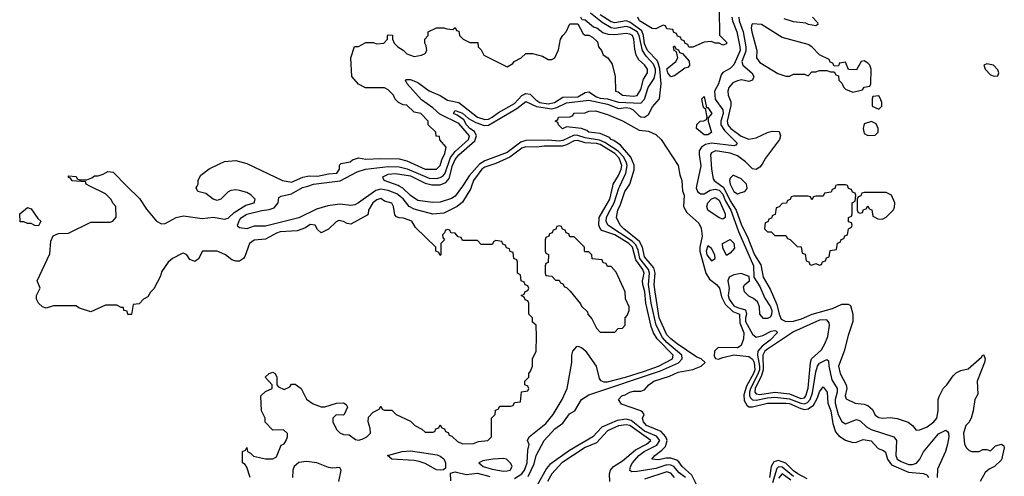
# Model space of a CAD drawing. Header units: inches. Extents: x 2710751 to 2829008, y 857003 to 965602.
# Tile 61 of 256: x 2738928 to 2744225, y 868437 to 870896. Entities that reach past the tile are written whole.
import ezdxf

# ---------------------------------------------------------------- set-up
doc = ezdxf.new("R2010")
doc.units = ezdxf.units.IN
doc.header["$MEASUREMENT"] = 0
for name, color, linetype in [('C7836', 7, 'Continuous'), ('C7837', 7, 'Continuous'), ('C7846', 7, 'Continuous'), ('C7847', 7, 'Continuous')]:
    doc.layers.add(name, color=color, linetype=linetype)

msp = doc.modelspace()

# ---------------------------------------------------------------- linework, layer by layer
at = {"layer": 'C7836', "color": 2, "elevation": 14}
for points in [[(2740000, 869645.1), (2739989.5, 869649.5), (2739910.6, 869649.4), (2739890, 869608.7), (2739870, 869593.2), (2739844.1, 869604.1), (2739828, 869630), (2739810, 869639), (2739802.8, 869637.2), (2739750, 869609.3), (2739726.8, 869590), (2739690, 869538), (2739684.7, 869515.3), (2739650, 869446), (2739631.6, 869428.4), (2739616.9, 869403.1), (2739594, 869390), (2739570, 869366), (2739538, 869362), (2739530, 869308), (2739509.1, 869309.1), (2739506, 869326), (2739488, 869330), (2739486, 869346), (2739474, 869346), (2739450, 869358), (2739390, 869358), (2739310, 869322), (2739250, 869342), (2739230, 869355.3), (2739110, 869355.3), (2739070, 869342), (2739050, 869348.7), (2739029.5, 869369.5), (2739019, 869390), (2739018, 869410), (2739038, 869450), (2739022, 869490), (2739090, 869634), (2739096.4, 869703.6), (2739107.3, 869732.7), (2739136.4, 869743.6), (2739190, 869746), (2739310, 869804.7), (2739414.6, 869805.4), (2739428.4, 869811.6), (2739447.3, 869832.7), (2739446, 869890), (2739430, 869906), (2739418, 869930), (2739390, 869958), (2739306, 870000)], [(2739505.1, 870000), (2739572.7, 869932.7), (2739610, 869876), (2739664.7, 869810), (2739690, 869796), (2739710, 869798), (2739770, 869831), (2739810, 869838.8), (2739910, 869825.3), (2739970, 869832.7), (2740000, 869827)], [(2740000, 869926), (2739990, 869922.7), (2739969.6, 869929.6), (2739930, 869959), (2739886, 869970), (2739878, 869990), (2739883, 870000)]]:
    msp.add_lwpolyline(points, dxfattribs=at)
msp.add_lwpolyline([(2739030, 869786), (2739010, 869788), (2738990, 869798), (2738970, 869798), (2738950, 869808), (2738930, 869808), (2738928, 869850), (2738970, 869884.7), (2738990, 869878), (2739024.7, 869824.7), (2739042, 869810)], close=True, dxfattribs=at)
at = {"layer": 'C7837', "color": 2, "elevation": 14}
for points in [[(2739883, 870000), (2739888, 870010), (2739888.4, 870031.6), (2739902, 870058), (2739947.3, 870092.7), (2740000, 870117.7)], [(2739306, 870000), (2739286, 870010), (2739282, 870022), (2739210, 870028), (2739202, 870042), (2739190, 870046), (2739190, 870054), (2739231.6, 870051.6), (2739238, 870038), (2739250, 870034), (2739290, 870034), (2739316.4, 870043.6), (2739330, 870054), (2739350, 870054), (2739376.4, 870063.6), (2739402, 870078), (2739430, 870074.8), (2739505.1, 870000)]]:
    msp.add_lwpolyline(points, dxfattribs=at)
at = {"layer": 'C7846', "color": 2}
for points, elevation in [([(2740000, 869827), (2740030, 869821.3), (2740050, 869826.7), (2740082.2, 869857.8), (2740143.7, 869896.3), (2740189, 869910), (2740195.1, 869930), (2740172.2, 869952.2), (2740150, 869964.5), (2740110, 869976.2), (2740090, 869979.5), (2740064.1, 869975.9), (2740050, 869969.2), (2740010.5, 869929.5), (2740000, 869926)], 14), ([(2741358.9, 870000), (2741354, 869986), (2741310, 869913), (2741281.6, 869890), (2741210, 869854.2), (2741150, 869848.2), (2741050, 869876.1), (2741023.5, 869890), (2740990.5, 869930.5), (2740957.4, 869957.4), (2740910, 869975.3), (2740870, 869983.7), (2740843.7, 869976.3), (2740750.9, 869909.1), (2740730, 869898.5), (2740710, 869895.1), (2740650, 869902), (2740586.1, 869893.9), (2740525.2, 869874.7), (2740430, 869828.5), (2740250, 869784.2), (2740190, 869783.7), (2740149.3, 869769.3), (2740110, 869774), (2740101.5, 869781.5), (2740099.3, 869790), (2740110, 869816.3), (2740122, 869830), (2740150, 869848), (2740230, 869868.7), (2740270, 869873.8), (2740296.6, 869883.4), (2740318.4, 869910), (2740322.7, 869937.3), (2740334, 869946), (2740390, 869958.3), (2740450, 869991.3), (2740477.5, 870000)], 10), ([(2741310.6, 870000), (2741270, 869945.1), (2741250, 869933.6), (2741190, 869912.7), (2741148.3, 869911.7), (2741070, 869921.6), (2741030, 869949.6), (2740988.8, 869988.8), (2740968.6, 870000)], 6), ([(2741590, 868425), (2741630, 868450.3), (2741644.4, 868470), (2741657.3, 868510), (2741662, 868578), (2741669, 868609), (2741659, 868630), (2741669.4, 868650), (2741759.1, 868720.9), (2741798.3, 868770), (2741846.6, 868850), (2741873.2, 868910), (2741899, 869050), (2741899, 869090), (2741904, 869110), (2741924.7, 869135.3), (2741930, 869138), (2741950, 869131), (2741970, 869114.8), (2742028.4, 869030), (2742044.5, 868964.5), (2742053.2, 868953.2), (2742070, 868945.4), (2742090, 868945.4), (2742186.6, 868970), (2742290, 869003.5), (2742363.6, 869030), (2742439.7, 869070), (2742442.6, 869090), (2742358.1, 869178.1), (2742338, 869210), (2742324.5, 869244.5), (2742296.8, 869370), (2742291.2, 869430), (2742279.4, 869470), (2742278, 869490), (2742287, 869530), (2742281, 869550), (2742242.8, 869602.8), (2742225, 869670), (2742204.2, 869690), (2742130, 869737.5), (2742060.4, 869760.4), (2742050.7, 869770.7), (2742043.5, 869790), (2742044.4, 869830), (2742102.8, 869930), (2742118.1, 870000)], 10), ([(2741664.1, 868435.9), (2741695.6, 868504.4), (2741706.6, 868550), (2741750, 868630.6), (2741807.3, 868692.7), (2741850, 868723), (2741886, 868774), (2741914, 868790), (2741950, 868850.6), (2741990, 868874.9), (2742374.4, 869005.6), (2742471.2, 869048.8), (2742492.4, 869070), (2742489.8, 869090), (2742410, 869158.3), (2742385.3, 869185.3), (2742351.3, 869250), (2742324.7, 869370), (2742309.9, 869470), (2742315.4, 869530), (2742310.6, 869550), (2742263.6, 869610), (2742254.4, 869654.4), (2742242.5, 869682.5), (2742222.6, 869702.6), (2742091.2, 869790), (2742083.5, 869810), (2742085.3, 869830), (2742093.3, 869850), (2742126.1, 869910), (2742151.2, 869988.8), (2742156.5, 870000)], 6), ([(2742583.8, 868363.8), (2742543.2, 868443.2), (2742491.5, 868490), (2742474.5, 868514.5), (2742463.3, 868523.3), (2742430, 868534.7), (2742405.3, 868534.7), (2742365.1, 868525.1), (2742329, 868530), (2742345.2, 868550), (2742382.7, 868577.3), (2742402, 868598), (2742411.3, 868630), (2742404.4, 868650), (2742378.3, 868678.3), (2742299.5, 868710), (2742283.7, 868730), (2742279, 868750), (2742288, 868770), (2742280.4, 868780.4), (2742269, 868789), (2742164.7, 868824.7), (2742148.7, 868850), (2742168, 868870), (2742185.1, 868874.9), (2742210, 868890.4), (2742230, 868895.5), (2742270, 868895.5), (2742290, 868902), (2742312.7, 868930), (2742339, 868950), (2742423.3, 868976.7), (2742470, 868997.1), (2742550, 869013), (2742593.2, 869030), (2742615.3, 869050), (2742594, 869070), (2742570, 869078.7), (2742465.1, 869150), (2742430, 869176.4), (2742410, 869198.7), (2742368.3, 869290), (2742345.7, 869430), (2742341.8, 869470), (2742346.3, 869530), (2742339.5, 869559.5), (2742290, 869619.5), (2742277.6, 869670), (2742261.9, 869701.9), (2742178, 869770), (2742158.7, 869790), (2742138, 869830), (2742145.4, 869870), (2742160.1, 869899.9), (2742183.5, 869970), (2742203.1, 870000)], 2), ([(2742492, 870000), (2742493.2, 869973.2), (2742502.8, 869950), (2742498.7, 869890), (2742517.5, 869857.5), (2742580.9, 869800.9), (2742593.7, 869773.7), (2742599.2, 869730), (2742587.1, 869670), (2742587.1, 869650), (2742619.6, 869530), (2742639.2, 869499.2), (2742677.1, 869470), (2742692.2, 869450), (2742702.8, 869402.8), (2742723.4, 869363.4), (2742764.8, 869324.8), (2742799.5, 869310), (2742802.7, 869262.7), (2742823.7, 869210), (2742822.4, 869177.6), (2742810, 869142), (2742790, 869128), (2742684.7, 869130), (2742664.9, 869110), (2742664, 869084), (2742670.9, 869070.9), (2742687.3, 869067.3), (2742710, 869077.3), (2742770, 869092), (2742850, 869083), (2742870, 869068.2), (2742878.2, 869050), (2742882, 869010), (2742876.1, 868990), (2742838.2, 868921.7), (2742824.3, 868875.7), (2742825.5, 868845.5), (2742839.4, 868819.4), (2742850, 868811.7), (2742870, 868811.2), (2742950, 868831.7), (2743050, 868830.8), (2743070, 868829.1), (2743130, 868802.2), (2743150, 868797.5), (2743170, 868799.7), (2743199, 868821), (2743219.8, 868860.2), (2743230, 868891.3), (2743250, 868918.8), (2743272.4, 868890), (2743274.9, 868830), (2743292, 868790), (2743301.4, 868721.4), (2743316.4, 868676.4), (2743334.2, 868654.2), (2743370, 868631.8), (2743410, 868619.5), (2743430, 868621.6), (2743465.4, 868634.6), (2743508.5, 868628.5), (2743546.4, 868586.4), (2743575.3, 868575.3), (2743586.4, 868566.4), (2743595.6, 868530), (2743618.4, 868498.4), (2743710, 868458.5), (2743790, 868453), (2743810, 868444), (2743817, 868430)], 2), ([(2742569.3, 870000), (2742567.2, 869990), (2742574, 869970), (2742590, 869957.4), (2742610, 869957.3), (2742643.2, 869976.8), (2742670, 869983.8), (2742690, 869978.2), (2742710, 869955.3), (2742722.9, 869922.9), (2742753.5, 869870), (2742795.1, 869755.1), (2742874.7, 869570), (2742877.3, 869510), (2742910, 869458.8), (2742936, 869396), (2742966.4, 869350), (2742973.6, 869330), (2742972.7, 869307.2), (2742965.5, 869294.5), (2742950, 869286), (2742930, 869286.6), (2742910, 869309.2), (2742907.8, 869350), (2742896.9, 869376.9), (2742875.1, 869395.1), (2742850, 869407.8), (2742827.3, 869430), (2742822.5, 869457.5), (2742829, 869470), (2742854, 869490), (2742852.5, 869512.5), (2742810, 869529.6), (2742770, 869521.1), (2742744.9, 869510), (2742737.6, 869490), (2742744.2, 869450), (2742738.5, 869410), (2742744.6, 869390), (2742770, 869355.8), (2742790, 869345.1), (2742833.2, 869333.2), (2742837.4, 869310), (2742831.6, 869290), (2742832.5, 869270), (2742870, 869202.4), (2742890, 869186.3), (2742925.3, 869194.7), (2742970, 869219.1), (2742990, 869222.8), (2742998.5, 869218.5), (2743002.8, 869210), (2742966, 869170), (2742921.5, 869138.5), (2742898.8, 869110), (2742897.3, 869090), (2742907.9, 869030), (2742906.9, 869010), (2742897.4, 868982.6), (2742860.1, 868910), (2742853.9, 868890), (2742854.2, 868870), (2742859.4, 868859.4), (2742870, 868848.4), (2742890, 868847.3), (2742950, 868860.1), (2742990, 868862.6), (2743070, 868854.8), (2743130, 868830.1), (2743150, 868826.9), (2743166, 868834), (2743179.9, 868850), (2743192.7, 868887.3), (2743210, 868998.8), (2743219.2, 869030), (2743230, 869046.7), (2743270, 869066), (2743278.5, 869058.5), (2743280.3, 869030), (2743296.4, 868956.4), (2743325.2, 868910), (2743326, 868890), (2743314, 868850), (2743315, 868830), (2743330.3, 868770), (2743350, 868732.7), (2743370, 868719.1), (2743430, 868743), (2743450, 868735.5), (2743483.4, 868703.4), (2743508.4, 868688.4), (2743630.3, 868650.3), (2743644.4, 868630), (2743641.7, 868550), (2743648.8, 868530), (2743670, 868516.5), (2743710, 868500.8), (2743730, 868500.3), (2743751.7, 868508.3), (2743769.7, 868530), (2743790, 868568), (2743870, 868664.9), (2743910, 868684.9), (2743918.7, 868678.7), (2743924.9, 868670), (2743926.4, 868650), (2743919.7, 868610), (2743908.3, 868570), (2743865.3, 868474.7), (2743863.2, 868430)], 6), ([(2742705.2, 870000), (2742713.8, 869993.8), (2742750, 869920.8), (2742782.2, 869870), (2742811.1, 869790), (2742842, 869730), (2742881.2, 869630), (2742915.8, 869575.8), (2742927.3, 869510), (2742964.4, 869444.4), (2743001.3, 869361.3), (2743012.8, 869310), (2743023.7, 869283.7), (2743050, 869270.2), (2743090, 869273), (2743134.5, 869285.5), (2743190.4, 869310.4), (2743299.7, 869340.3), (2743350, 869364), (2743384.7, 869364.7), (2743396.9, 869356.9), (2743410.7, 869310.7), (2743410.5, 869270.5), (2743384.2, 869195.8), (2743363.6, 869110), (2743333.1, 869030), (2743341.1, 868990), (2743374.4, 868930), (2743378.4, 868910), (2743368.7, 868870), (2743374, 868854), (2743422, 868830), (2743470, 868826), (2743490, 868819.1), (2743516.1, 868796.1), (2743530, 868766), (2743550, 868754), (2743570, 868750.7), (2743610, 868754), (2743648.1, 868748.1), (2743708.1, 868728.1), (2743730.7, 868710.7), (2743750, 868684.7), (2743770, 868686.8), (2743810, 868704), (2743846, 868730), (2743862, 868750), (2743869.4, 868789.4), (2743869.3, 868850), (2743873.6, 868866.4), (2743895.3, 868910), (2743915.3, 868930), (2743950, 868978), (2743966.3, 868993.7), (2743990, 869006), (2744030, 869016), (2744102, 869078), (2744110, 869091.3), (2744114, 869090), (2744122, 869070), (2744118.8, 869050), (2744079.1, 868950), (2744081.4, 868878.6), (2744066.8, 868850), (2744058, 868790), (2744046, 868750), (2744034, 868726), (2744018, 868710), (2744004.7, 868670), (2744011.3, 868610), (2744022, 868590), (2744036, 868576), (2744050, 868571), (2744090, 868571.3), (2744110, 868582), (2744130, 868582), (2744150, 868574), (2744178, 868602), (2744209.4, 868610.6), (2744222, 868602), (2744224.7, 868590), (2744210, 868526), (2744172, 868490), (2744144, 868476), (2744122.5, 868457.5), (2744094, 868410)], 10), ([(2742755.5, 870000), (2742770, 869970.8), (2742790, 869958), (2742810, 869964.7), (2742828.9, 869971.1), (2742838, 869982), (2742842, 869990), (2742839.6, 870000)], 14), ([(2743317.3, 870000), (2743312.7, 869987.3), (2743298, 869982), (2743292.7, 869967.3), (2743258, 869962), (2743250, 869946), (2743210, 869946), (2743198, 869942), (2743190, 869926), (2743182, 869942), (2743170, 869946), (2743090, 869946), (2743078, 869942), (2743072.7, 869927.3), (2743058, 869922), (2743052.7, 869907.3), (2743030, 869906), (2743012.7, 869887.3), (2742998, 869882), (2742992.7, 869847.3), (2742978, 869842), (2742972.7, 869827.3), (2742958, 869822), (2742952.7, 869807.3), (2742938, 869802), (2742934, 869770), (2742950, 869754), (2742970, 869754), (2742990, 869734), (2743050, 869734), (2743058, 869718), (2743072.7, 869712.7), (2743110, 869674), (2743132.7, 869672.7), (2743138, 869638), (2743152.7, 869632.7), (2743158, 869598), (2743172.7, 869592.7), (2743178, 869578), (2743190, 869574), (2743210, 869582), (2743230, 869574), (2743242, 869578), (2743247.3, 869592.7), (2743262, 869598), (2743267.3, 869612.7), (2743282, 869618), (2743287.3, 869652.7), (2743322, 869658), (2743327.3, 869692.7), (2743342, 869698), (2743347.3, 869712.7), (2743362, 869718), (2743367.3, 869732.7), (2743382, 869738), (2743386, 869770), (2743402, 869778), (2743406, 869790), (2743402, 869802), (2743387.3, 869807.3), (2743386, 869830), (2743402, 869838), (2743406, 869850), (2743406, 869910), (2743422, 869918), (2743426, 869950), (2743422, 869962), (2743407.3, 869967.3), (2743402, 869982), (2743387.3, 869987.3), (2743382.7, 870000)], 14), ([(2740168, 868430), (2740150, 868486), (2740140.4, 868500.4), (2740126, 868510), (2740126, 868570), (2740142, 868578), (2740150, 868592), (2740154, 868570), (2740170, 868562), (2740186, 868546), (2740250, 868531), (2740290, 868531.3), (2740310, 868542), (2740335.3, 868604.7), (2740350, 868612), (2740362, 868630), (2740368.7, 868650), (2740368, 868668), (2740347.3, 868687.3), (2740290, 868686), (2740249, 868729), (2740248, 868750), (2740228, 868790), (2740226, 868870), (2740250, 868894), (2740286, 868910), (2740286, 868930), (2740248, 868970), (2740270, 868991.3), (2740290, 868998), (2740302, 868990), (2740312, 868970), (2740312, 868930), (2740319.6, 868919.6), (2740350, 868904.7), (2740380.4, 868919.6), (2740390, 868934), (2740410, 868934), (2740442, 868910), (2740471.6, 868851.6), (2740507.1, 868827.1), (2740550, 868811.3), (2740570, 868811.3), (2740631.6, 868831.6), (2740670, 868832), (2740683.6, 868823.6), (2740692, 868810), (2740674, 868770), (2740670, 868766), (2740630, 868768), (2740612, 868750), (2740612, 868730), (2740632, 868690), (2740650, 868672), (2740670, 868662), (2740699.6, 868659.6), (2740735.3, 868635.3), (2740750, 868631), (2740770, 868637.3), (2740795.3, 868650), (2740815.3, 868670), (2740813.6, 868693.6), (2740802, 868730), (2740804, 868756), (2740830, 868782), (2740862, 868798), (2740870, 868814), (2740878, 868798), (2740890, 868794), (2740930, 868794), (2740954, 868770), (2741030, 868734), (2741054, 868710), (2741091.6, 868691.6), (2741110, 868674), (2741150, 868674), (2741162, 868678), (2741167.3, 868692.7), (2741182, 868698), (2741190, 868714), (2741198, 868698), (2741212.7, 868692.7), (2741218, 868678), (2741232.7, 868672.7), (2741238, 868658), (2741252.7, 868652.7), (2741283.6, 868623.6), (2741310, 868612), (2741370, 868614), (2741396.4, 868623.6), (2741446, 868630), (2741466, 868650), (2741466, 868750), (2741486, 868770), (2741487.3, 868792.7), (2741502, 868798), (2741510, 868814), (2741570, 868814), (2741582, 868818), (2741590, 868834), (2741622, 868838), (2741627.3, 868892.7), (2741662, 868898), (2741666, 868910), (2741662, 868922), (2741646, 868930), (2741646, 868950), (2741666, 868970), (2741666, 868990), (2741676.4, 869003.6), (2741686, 869030), (2741686, 869070), (2741706, 869110), (2741708, 869190), (2741706, 869250), (2741687.3, 869267.3), (2741686, 869290), (2741666, 869310), (2741666, 869370), (2741662, 869382), (2741647.3, 869387.3), (2741642, 869402), (2741626, 869410), (2741642, 869418), (2741647.3, 869432.7), (2741662, 869438), (2741666, 869450), (2741662, 869462), (2741647.3, 869467.3), (2741642, 869482), (2741626, 869490), (2741622, 869522), (2741606, 869530), (2741606, 869590), (2741602, 869602), (2741586, 869610), (2741582, 869642), (2741567.3, 869647.3), (2741562, 869662), (2741547.3, 869667.3), (2741542, 869682), (2741527.3, 869687.3), (2741522, 869702), (2741490, 869706), (2741478, 869702), (2741470, 869686), (2741410, 869686), (2741390, 869706), (2741310, 869706), (2741302, 869722), (2741287.3, 869727.3), (2741270, 869746), (2741247.3, 869747.3), (2741242, 869762), (2741230, 869766), (2741218, 869762), (2741212.7, 869747.3), (2741202, 869738), (2741203.6, 869723.6), (2741214, 869710), (2741194, 869690), (2741194, 869630), (2741190, 869626), (2741182, 869642), (2741166, 869650), (2741166, 869670), (2741056.4, 869776.4), (2741038, 869810), (2740992.7, 869827.3), (2740970, 869828), (2740954.6, 869834.6), (2740945.2, 869845.2), (2740939, 869890), (2740930, 869908), (2740890, 869919), (2740870, 869932), (2740850, 869925.2), (2740828, 869910), (2740804.7, 869870), (2740802, 869850), (2740796.9, 869843.1), (2740710, 869795.3), (2740690, 869798), (2740670, 869808.7), (2740645.4, 869814.6), (2740630, 869808), (2740590, 869768), (2740550, 869748), (2740530, 869766), (2740518, 869790), (2740490, 869792.7), (2740465.2, 869774.8), (2740421.4, 869758.6), (2740330, 869752.8), (2740310, 869747), (2740250, 869714), (2740190, 869709.3), (2740164, 869690), (2740139.8, 869620.2), (2740131.1, 869608.9), (2740110, 869595.3), (2740090, 869595.3), (2740070, 869602), (2740035.3, 869630), (2740000, 869645.1)], 14), ([(2742510.4, 868430.4), (2742475.1, 868455.1), (2742446.3, 868490), (2742430, 868497.8), (2742410, 868498), (2742350, 868479), (2742250, 868463), (2742221.5, 868461.5), (2742210, 868468), (2742214.5, 868490), (2742224.7, 868510), (2742259.1, 868550), (2742286.6, 868570), (2742355.1, 868604.9), (2742370.8, 868630), (2742353.8, 868653.8), (2742290, 868680.2), (2742217.6, 868737.6), (2742190, 868745.4), (2742141.9, 868738.1), (2742058.7, 868701.3), (2742011.8, 868650), (2741884.8, 868575.2), (2741780.2, 868499.8), (2741761.3, 868478.7), (2741710, 868385.2)], 6), ([(2742102.7, 868410), (2742100.9, 868450), (2742106, 868470), (2742122.7, 868490), (2742170, 868521.1), (2742240.2, 868579.8), (2742300.7, 868610), (2742322.4, 868630), (2742210, 868709.8), (2742190, 868714.6), (2742150, 868708.7), (2742090, 868682.2), (2742030, 868618.2), (2741970, 868591.5), (2741844.9, 868510), (2741791.3, 868450), (2741766.5, 868410)], 10), ([(2740644, 868410), (2740658, 868470), (2740650, 868484), (2740610, 868481.2), (2740590, 868485.2), (2740526, 868510), (2740470, 868516.2), (2740430, 868512), (2740404.9, 868490), (2740397.3, 868470), (2740394.8, 868430)], 14), ([(2743164.3, 868424.2), (2743113.3, 868450), (2743090, 868467.1), (2743048.7, 868508.7), (2743010, 868522), (2742985.7, 868514.3), (2742970.8, 868489.2), (2742961.1, 868430)], 2), ([(2741247.6, 868412.4), (2741246, 868454), (2741270, 868461.6), (2741330, 868447), (2741390, 868453.8), (2741456.3, 868436.3)], 10), ([(2742451.2, 868431.2), (2742430, 868454), (2742410, 868461.7), (2742290, 868421.3)], 10), ([(2743090, 868435.4), (2743030, 868486), (2743010, 868487.8), (2743001.2, 868478.8), (2742977.2, 868402.8)], 6), ([(2743076.4, 868416.4), (2743030, 868450.8), (2743010, 868427.6)], 10)]:
    msp.add_lwpolyline(points, dxfattribs=dict(at, elevation=elevation))
for points, elevation in [([(2742710, 869820.9), (2742690, 869829.5), (2742629.3, 869870), (2742623.7, 869890), (2742629.4, 869910), (2742650, 869930.3), (2742670, 869938.4), (2742690, 869924), (2742723.8, 869850), (2742722.8, 869830)], 2), ([(2743590, 869966), (2743470, 869966), (2743458, 869962), (2743452.7, 869947.3), (2743438, 869942), (2743434, 869930), (2743434, 869870), (2743438, 869858), (2743450, 869854), (2743462, 869858), (2743467.3, 869872.7), (2743482, 869878), (2743490, 869894), (2743498, 869878), (2743511.6, 869871.6), (2743518, 869838), (2743543.6, 869823.6), (2743570, 869822), (2743588.4, 869831.6), (2743628.4, 869871.6), (2743634.6, 869885.4), (2743635.3, 869910), (2743618, 869950)], 14), ([(2741830, 869786), (2741818, 869782), (2741812.7, 869767.3), (2741798, 869762), (2741792.7, 869747.3), (2741778, 869742), (2741774, 869730), (2741758, 869722), (2741754, 869710), (2741754, 869650), (2741758, 869638), (2741772, 869632), (2741771.6, 869588.4), (2741758, 869582), (2741754, 869570), (2741754, 869530), (2741758, 869518), (2741790, 869514), (2741810, 869494), (2741830, 869494), (2741838, 869478), (2741850, 869474), (2741858, 869458), (2741870, 869454), (2741890, 869434), (2741945.4, 869365.4), (2741950, 869354), (2741982, 869322), (2741984.7, 869310), (2742005.4, 869285.4), (2742030, 869234), (2742050, 869214), (2742130, 869214), (2742147.3, 869232.7), (2742170, 869234), (2742186, 869250), (2742186, 869290), (2742196.4, 869303.6), (2742206, 869330), (2742206, 869350), (2742187.3, 869392.7), (2742186, 869430), (2742136.4, 869536.4), (2742110, 869566), (2742090, 869566), (2742082, 869582), (2742067.3, 869587.3), (2742062, 869602), (2742007.3, 869607.3), (2742006, 869630), (2741990, 869646), (2741970, 869646), (2741966, 869650), (2741966, 869670), (2741910, 869726), (2741887.3, 869727.3), (2741882, 869742), (2741867.3, 869747.3), (2741862, 869762), (2741847.3, 869767.3), (2741842, 869782)], 14), ([(2742630, 869677.6), (2742620.7, 869650), (2742625, 869630), (2742650, 869596.4), (2742669.4, 869610), (2742666.9, 869630), (2742650, 869664.2)], 6), ([(2742730, 869626), (2742710, 869668), (2742709, 869690), (2742750, 869712), (2742770, 869692), (2742774, 869666), (2742750, 869638)], 2), ([(2743270, 869279), (2743230, 869277), (2743090, 869215.3), (2742950, 869120.8), (2742937.3, 869110), (2742925.9, 869090), (2742927.5, 869010), (2742919.3, 868980.7), (2742884.8, 868910), (2742883.5, 868890), (2742890, 868880.9), (2742910, 868878), (2742990, 868890.2), (2743070, 868881.8), (2743130, 868856.9), (2743150, 868860.3), (2743157.4, 868870), (2743170, 868910.8), (2743182.7, 869050), (2743188.2, 869070), (2743241.7, 869118.3), (2743259.8, 869150), (2743274.8, 869190), (2743284.5, 869250), (2743282.7, 869262.7)], 10), ([(2741190, 868469.3), (2741170, 868472.3), (2741110, 868506), (2741076.6, 868516.6), (2741050, 868522), (2740929.3, 868529.3), (2740906, 868550), (2740986, 868570), (2741030, 868573.7), (2741173.2, 868553.2), (2741190, 868546.4), (2741210.2, 868530.3), (2741218.4, 868510), (2741218.5, 868481.5), (2741207.5, 868472.5)], 10), ([(2741530, 868533.2), (2741474, 868530), (2741419.8, 868520.2), (2741398, 868510), (2741421, 868490), (2741470, 868474.8), (2741530, 868464), (2741550, 868466.8), (2741566, 868470), (2741578, 868490), (2741570, 868506), (2741546, 868530)], 14)]:
    msp.add_lwpolyline(points, close=True, dxfattribs=dict(at, elevation=elevation))
at = {"layer": 'C7847', "color": 2}
for points, elevation in [([(2742690.7, 870949.3), (2742692.7, 870812.7), (2742730, 870774), (2742730, 870766), (2742710, 870758), (2742690, 870768.7), (2742669.1, 870769.1), (2742650, 870778), (2742610, 870775.3), (2742550, 870748), (2742527.3, 870747.3), (2742522, 870762), (2742507.3, 870767.3), (2742502, 870782), (2742487.3, 870787.3), (2742482, 870802), (2742467.3, 870807.3), (2742462, 870822), (2742447.3, 870827.3), (2742442, 870842), (2742410, 870846), (2742402, 870862), (2742390, 870866), (2742350, 870846), (2742330, 870848), (2742262.7, 870890), (2742253.2, 870910)], 2), ([(2740000, 870117.7), (2740030, 870132), (2740090, 870138), (2740150, 870121), (2740342, 870030), (2740390, 870020.7), (2740451.5, 870048.5), (2740486, 870054), (2740530, 870052.7), (2740590, 870066.4), (2740634, 870070), (2740648.7, 870090), (2740648, 870112), (2740658, 870122), (2740706, 870130), (2740719, 870141), (2740750, 870152), (2740790, 870144.9), (2740871.4, 870148.6), (2740970, 870146.4), (2741010, 870136.3), (2741110, 870090.8), (2741170, 870091), (2741190, 870111.3), (2741198.3, 870141.7), (2741214.5, 870174.5), (2741222, 870210), (2741188.4, 870248.4), (2741186, 870266), (2741168.9, 870268.9), (2741166, 870290), (2741126, 870330), (2741126, 870350), (2741086, 870390), (2741050, 870398), (2741010, 870435.3), (2740990, 870438), (2740966, 870450), (2740947.3, 870467.3), (2740938, 870490), (2740910, 870518), (2740890, 870528), (2740788.4, 870528.4), (2740750, 870548), (2740715.3, 870590), (2740708.7, 870690), (2740728.9, 870751.1), (2740750, 870752), (2740790, 870772), (2740830, 870772), (2740850, 870766), (2740886, 870770), (2740906, 870790), (2740906, 870810), (2740910, 870814), (2740932.7, 870812.7), (2740934, 870790), (2740942, 870770), (2740962, 870750), (2740991.3, 870731.3), (2741010, 870712), (2741050, 870698), (2741090, 870704.7), (2741110, 870714), (2741118, 870730), (2741115.3, 870755.3), (2741108, 870770), (2741108, 870790), (2741126, 870810), (2741126, 870830), (2741170, 870851.3), (2741210, 870852), (2741225.4, 870845.4), (2741258, 870842), (2741270, 870854), (2741278, 870838), (2741290, 870834), (2741294, 870810), (2741314, 870790), (2741350, 870772), (2741392, 870772), (2741394, 870750), (2741410, 870734), (2741425.4, 870705.4), (2741550, 870642), (2741580.4, 870659.6), (2741588.7, 870671.3), (2741626, 870690), (2741650, 870714), (2741687.3, 870712.7), (2741739.6, 870699.6), (2741770, 870682), (2741790, 870682), (2741806, 870690), (2741827.3, 870732.7), (2741838, 870790), (2741849, 870811), (2741868, 870830), (2741887.3, 870872.7), (2741930, 870874), (2741959.6, 870819.6), (2741970, 870812), (2741990, 870812), (2742010, 870802), (2742036, 870776), (2742042, 870750), (2742058, 870730), (2742066.4, 870706.4), (2742092, 870690), (2742115.3, 870655.3), (2742132, 870590), (2742134, 870510), (2742147.7, 870507.7), (2742170, 870488.9), (2742230, 870484), (2742250, 870487), (2742270, 870518.8), (2742283.9, 870576.1), (2742305.2, 870610), (2742305.2, 870630), (2742290, 870652.3), (2742258.6, 870678.6), (2742244.8, 870704.8), (2742236.3, 870736.3), (2742232, 870790), (2742223.7, 870810), (2742210, 870818), (2742190, 870821.6), (2742130, 870813.1), (2742095.6, 870815.6), (2742064.1, 870824.1), (2742033.2, 870850), (2742014.8, 870854.8), (2741970, 870892.7), (2741954.6, 870894.6), (2741946, 870910)], 14), ([(2740477.5, 870000), (2740509.2, 870010), (2740651.3, 870028.7), (2740744.2, 870075.8), (2740789, 870091), (2740910, 870104.8), (2740970, 870102.7), (2741013, 870093), (2741130, 870041.7), (2741170, 870040.6), (2741190, 870045.2), (2741205.3, 870054.7), (2741216.8, 870070), (2741246, 870154), (2741270, 870186.4), (2741343.1, 870250), (2741348.6, 870270), (2741290, 870335.9), (2741187.5, 870387.5), (2741150, 870421.4), (2741090, 870464.4), (2741012.3, 870550), (2741004, 870570), (2741007.2, 870572.8), (2741030, 870573.1), (2741070, 870557.4), (2741130, 870511.6), (2741190, 870486.5), (2741230, 870462.8), (2741290, 870449.2), (2741390, 870371.2), (2741430, 870358.5), (2741450, 870360.2), (2741469.7, 870370), (2741504, 870396), (2741590, 870443.8), (2741630, 870486.7), (2741650, 870497.3), (2741674.2, 870494.2), (2741703.7, 870463.7), (2741726.4, 870450), (2741770, 870442.3), (2741804.2, 870450), (2741850, 870478.6), (2741930, 870480.6), (2741970, 870504), (2741990, 870506.5), (2742030, 870481), (2742050, 870473.5), (2742090.1, 870470.1), (2742150, 870451.8), (2742270, 870445.5), (2742290, 870468.2), (2742308.7, 870531.3), (2742341.7, 870578.3), (2742349, 870611), (2742347.7, 870630), (2742336.9, 870656.9), (2742298.7, 870698.7), (2742278, 870730), (2742261.1, 870810), (2742250.5, 870830), (2742210, 870854.2), (2742190, 870859.2), (2742130, 870848.4), (2742110, 870852.1), (2742060.5, 870880.5), (2741998.4, 870930)], 10), ([(2740968.6, 870000), (2740963.1, 870003.1), (2740888, 870030), (2740883.1, 870043.1), (2740882, 870050), (2740910, 870063), (2740950, 870068), (2741030, 870054.5), (2741110, 870015.2), (2741145.9, 870005.9), (2741190, 870007.2), (2741220.6, 870019.4), (2741239.1, 870040.9), (2741257.1, 870110), (2741270, 870142), (2741290, 870167.6), (2741376.7, 870243.3), (2741385.3, 870270), (2741374.4, 870294.4), (2741349.8, 870310), (2741331.1, 870330), (2741317, 870357), (2741281.7, 870381.7), (2741260.9, 870390), (2741270, 870406), (2741310, 870392.6), (2741343, 870363), (2741381.3, 870341.3), (2741426.5, 870326.5), (2741450, 870327.1), (2741602.2, 870417.8), (2741650, 870455.5), (2741708.2, 870428.3), (2741790, 870415.5), (2741817, 870423), (2741870, 870448.4), (2741990, 870461.8), (2742090, 870441.4), (2742150, 870418.2), (2742190, 870422), (2742210, 870419), (2742228, 870410), (2742259.2, 870379.2), (2742270, 870372.7), (2742290, 870370.5), (2742310, 870385.5), (2742332.9, 870427.1), (2742369.3, 870470), (2742378.8, 870550), (2742371.2, 870631.2), (2742363.4, 870663.4), (2742356.4, 870676.4), (2742304.9, 870730), (2742290, 870765.1), (2742284.6, 870810), (2742274.8, 870834.8), (2742210, 870882.3), (2742190, 870889), (2742130, 870878.9), (2742110, 870884.4), (2742050, 870922.5)], 6), ([(2742758.8, 870910), (2742762.6, 870890), (2742786.2, 870830), (2742802.7, 870750), (2742803, 870730), (2742770, 870653.3), (2742750, 870633.3), (2742710, 870611.8), (2742701.2, 870598.8), (2742686.7, 870550), (2742666.5, 870510), (2742670, 870467.7), (2742711.1, 870410), (2742712.6, 870390), (2742700.2, 870350), (2742700.6, 870330), (2742719.5, 870299.5), (2742787.3, 870230), (2742779.9, 870220.1), (2742770, 870217), (2742650, 870230.7), (2742616.7, 870223.3), (2742594.9, 870210), (2742583.8, 870190), (2742582.4, 870170), (2742591.8, 870108.2), (2742569.3, 870000)], 6), ([(2742797.3, 870910), (2742798.4, 870890), (2742819, 870830), (2742835, 870750), (2742833.4, 870726.6), (2742813.1, 870670), (2742818.4, 870650), (2742867.3, 870610), (2742878, 870590), (2742870, 870569.3), (2742850, 870562.9), (2742811.4, 870571.4), (2742790, 870565.7), (2742765, 870555), (2742743.6, 870530), (2742738, 870510), (2742739.5, 870490), (2742752.8, 870452.8), (2742752.9, 870432.9), (2742733.2, 870350), (2742736.5, 870330), (2742753.1, 870310), (2742810, 870269.1), (2742850, 870252.4), (2742890, 870259), (2742950, 870288.2), (2742975.5, 870295.5), (2743013.2, 870293.2), (2743021, 870270), (2743014.8, 870250), (2742940.7, 870150), (2742922.5, 870117.5), (2742910, 870102), (2742890, 870089.2), (2742870, 870093.2), (2742832.3, 870130), (2742790, 870161.7), (2742750, 870177.4), (2742670.4, 870189.6), (2742650, 870179.3), (2742644.9, 870170), (2742650.3, 870090), (2742659, 870039), (2742663, 870030), (2742705.2, 870000)], 10), ([(2743192, 870910), (2743219.6, 870879.6), (2743222, 870870), (2743210, 870862), (2743171, 870869), (2743156.5, 870876.5), (2743090, 870883.7), (2743041, 870901)], 10), ([(2742203.1, 870000), (2742209.8, 870010.2), (2742232.9, 870087.1), (2742232.9, 870112.9), (2742216.1, 870156.1), (2742159.8, 870219.8), (2742124.6, 870244.6), (2742109.5, 870250), (2742101.5, 870261.5), (2742050, 870283.6), (2741989.2, 870290), (2741979.6, 870299.6), (2741949.7, 870309.7), (2741870, 870318), (2741848.7, 870308.7), (2741826, 870330), (2741822, 870342), (2741808, 870350), (2741822, 870358), (2741826, 870370), (2741887.3, 870372.7), (2741902, 870378), (2741910, 870392), (2741970, 870394.8), (2741990, 870402.8), (2742025.4, 870405.4), (2742090, 870384.7), (2742170.2, 870350.3), (2742261.3, 870301.3), (2742310, 870294.9), (2742350, 870277.6), (2742378.7, 870250), (2742470.8, 870110), (2742479.6, 870059.6), (2742490.6, 870030.6), (2742492, 870000)], 2), ([(2742156.5, 870000), (2742189.1, 870070), (2742196.5, 870110), (2742191.3, 870130), (2742176.5, 870156.5), (2742147.7, 870187.7), (2742075.2, 870235.2), (2742046.4, 870246.4), (2741970, 870259.2), (2741930, 870272.7), (2741910, 870273.4), (2741850, 870245.6), (2741830, 870242.3), (2741770, 870246.2), (2741650, 870244.6), (2741623.8, 870236.2), (2741550, 870180.7), (2741430, 870135.3), (2741401.6, 870118.4), (2741345.1, 870054.9), (2741318, 870010), (2741310.6, 870000)], 6), ([(2742118.1, 870000), (2742120.3, 870010), (2742150, 870056.5), (2742164.2, 870090), (2742166.5, 870110), (2742152.7, 870150), (2742130, 870175.7), (2742050, 870223), (2742030, 870229.1), (2741970, 870233.1), (2741930, 870245.3), (2741910, 870244.1), (2741870, 870221.4), (2741845.7, 870214.3), (2741750, 870214), (2741710, 870208.6), (2741650, 870210.7), (2741630, 870203.1), (2741565.5, 870154.5), (2741490, 870121.6), (2741430, 870102.3), (2741413.6, 870090), (2741369.6, 870030.4), (2741358.9, 870000)], 10), ([(2742839.6, 870000), (2742837.2, 870010), (2742810, 870038), (2742770, 870057.2), (2742764, 870056), (2742750, 870042), (2742746, 870030), (2742750.6, 870010), (2742755.5, 870000)], 14), ([(2743382.7, 870000), (2743382, 870002), (2743370, 870006), (2743330, 870006), (2743318, 870002), (2743317.3, 870000)], 14)]:
    msp.add_lwpolyline(points, dxfattribs=dict(at, elevation=elevation))
for points, elevation in [([(2742870, 870873.2), (2742866, 870870), (2742863, 870850), (2742866.4, 870830), (2742894, 870730), (2742890.8, 870690), (2742910, 870664.9), (2743006.4, 870606.4), (2743050, 870592), (2743070, 870592), (2743090, 870602), (2743150, 870602), (2743170, 870594), (2743190, 870614), (2743210, 870614), (2743230, 870622), (2743270, 870622), (2743290, 870614), (2743310, 870614), (2743318, 870598), (2743332.7, 870592.7), (2743334, 870570), (2743350, 870554), (2743362, 870530), (2743370, 870522), (2743410, 870504.7), (2743462, 870518), (2743470, 870532), (2743502, 870538), (2743506, 870550), (2743508, 870630), (2743502, 870650), (2743490, 870662), (2743470, 870674), (2743454, 870670), (2743430, 870626), (2743387.3, 870627.3), (2743370, 870666), (2743338, 870662), (2743332.7, 870647.3), (2743310, 870646), (2743302, 870662), (2743287.3, 870667.3), (2743282, 870682), (2743230, 870706), (2743188.7, 870750), (2743170, 870761.2), (2743030, 870799.3), (2742918, 870870)], 14), ([(2742430, 870588.7), (2742414, 870610), (2742410, 870631), (2742458, 870670), (2742468, 870690), (2742462, 870722), (2742448, 870730), (2742446, 870750), (2742450, 870754), (2742458, 870738), (2742472.7, 870732.7), (2742478, 870718), (2742492.7, 870712.7), (2742530, 870672), (2742531.3, 870648.7), (2742522, 870638), (2742506, 870634), (2742450, 870594)], 2), ([(2744130, 870658), (2744114, 870650), (2744122, 870630), (2744150, 870598), (2744170, 870592), (2744190, 870594), (2744195.3, 870610), (2744190, 870626), (2744166, 870650)], 14), ([(2742622, 870422), (2742630, 870422), (2742650.7, 870390), (2742632, 870368), (2742631.3, 870350), (2742650, 870288.7), (2742630, 870275.3), (2742610, 870275.3), (2742568.7, 870310), (2742570, 870332), (2742588, 870350), (2742608.4, 870351.6), (2742622, 870358), (2742626, 870370), (2742618, 870418), (2742610, 870418), (2742605.2, 870430), (2742598, 870470), (2742610, 870482)], 2), ([(2743550, 870486), (2743518, 870482), (2743514, 870470), (2743514, 870430), (2743550, 870414), (2743566, 870430), (2743566, 870450), (2743558, 870470)], 14), ([(2743510, 870348), (2743470, 870335.3), (2743466, 870310), (2743470, 870282), (2743490, 870272), (2743530, 870274), (2743546, 870290), (2743546, 870310), (2743534.6, 870334.6)], 14)]:
    msp.add_lwpolyline(points, close=True, dxfattribs=dict(at, elevation=elevation))

doc.saveas('drawing.dxf')
